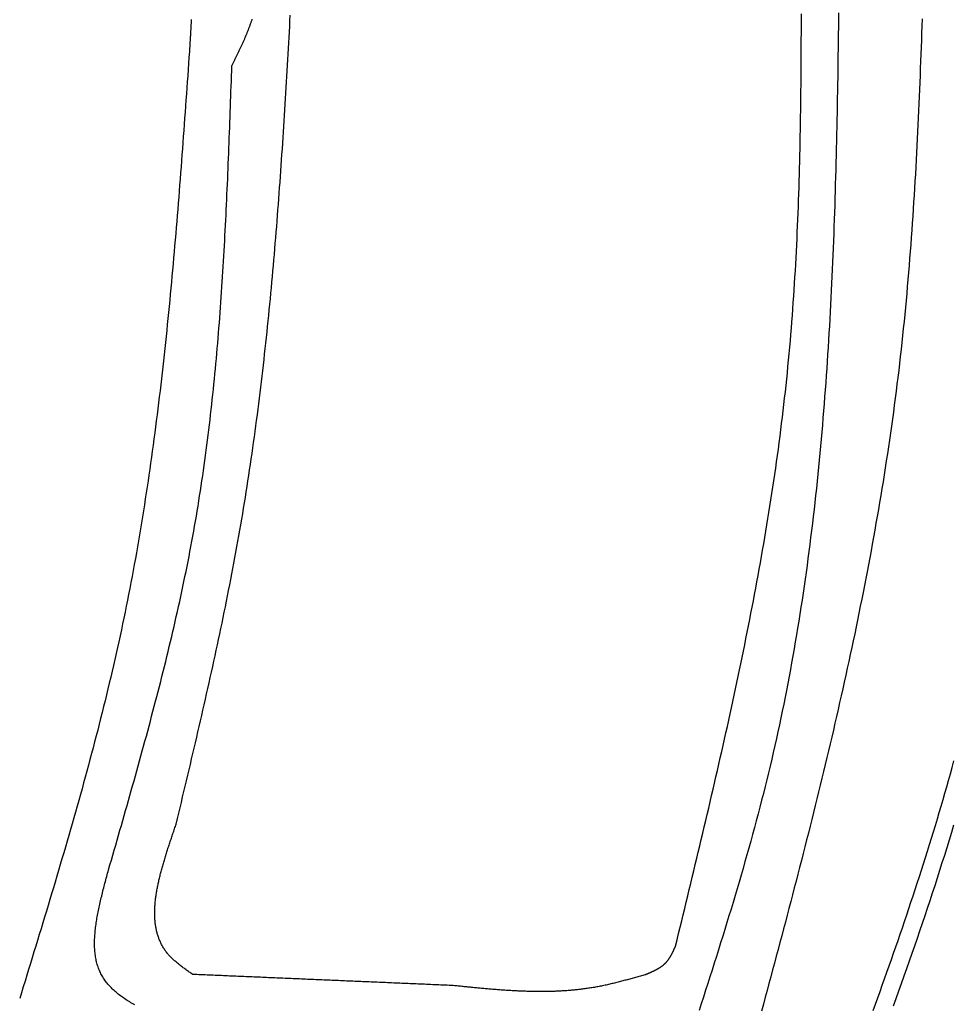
# Model space of a CAD drawing. Extents: x 715 to 7297, y -33 to 6010.
# Tile 78 of 90: x 5250 to 5754, y 3760 to 4291. Entities that reach past the tile are written whole.
import ezdxf

# ---------------------------------------------------------------- set-up
doc = ezdxf.new("R2010")
doc.units = 0
doc.layers.add('CAR', color=10, linetype='CONTINUOUS')

msp = doc.modelspace()

# ---------------------------------------------------------------- linework, layer by layer
at = {"layer": 'CAR'}
for points in [[(5334.85, 3857.57, 0), (5335.55, 3860.5, 0), (5336.25, 3863.43, 0), (5336.94, 3866.35, 0), (5337.64, 3869.28, 0), (5338.33, 3872.2, 0), (5339.03, 3875.13, 0), (5339.72, 3878.06, 0), (5340.41, 3880.98, 0), (5341.11, 3883.91, 0), (5341.8, 3886.83, 0), (5342.49, 3889.76, 0), (5343.18, 3892.69, 0), (5343.86, 3895.62, 0), (5344.55, 3898.54, 0), (5345.23, 3901.47, 0), (5345.91, 3904.4, 0), (5346.59, 3907.33, 0), (5347.27, 3910.26, 0), (5347.95, 3913.18, 0), (5348.62, 3916.11, 0), (5349.29, 3919.04, 0), (5349.96, 3921.97, 0), (5350.62, 3924.9, 0), (5351.28, 3927.84, 0), (5351.94, 3930.77, 0), (5352.6, 3933.7, 0), (5353.25, 3936.63, 0), (5353.9, 3939.56, 0), (5354.55, 3942.5, 0), (5355.19, 3945.43, 0), (5355.83, 3948.37, 0), (5356.47, 3951.3, 0), (5357.1, 3954.24, 0), (5357.72, 3957.17, 0), (5358.35, 3960.11, 0), (5358.96, 3963.05, 0), (5359.58, 3965.99, 0), (5360.19, 3968.93, 0), (5360.79, 3971.87, 0), (5361.39, 3974.81, 0), (5361.99, 3977.75, 0), (5362.58, 3980.69, 0), (5363.16, 3983.63, 0), (5363.74, 3986.58, 0), (5364.31, 3989.52, 0), (5364.88, 3992.47, 0), (5365.44, 3995.41, 0), (5366, 3998.36, 0), (5366.55, 4001.31, 0), (5367.09, 4004.26, 0), (5367.63, 4007.21, 0), (5368.16, 4010.16, 0), (5368.69, 4013.11, 0), (5369.21, 4016.06, 0), (5369.72, 4019.02, 0), (5370.22, 4021.97, 0), (5370.72, 4024.93, 0), (5371.21, 4027.89, 0), (5371.7, 4030.84, 0), (5372.18, 4033.8, 0), (5372.65, 4036.76, 0), (5373.12, 4039.72, 0), (5373.58, 4042.69, 0), (5374.03, 4045.65, 0), (5374.48, 4048.61, 0), (5374.92, 4051.58, 0), (5375.36, 4054.54, 0), (5375.79, 4057.51, 0), (5376.21, 4060.48, 0), (5376.63, 4063.45, 0), (5377.04, 4066.42, 0), (5377.44, 4069.39, 0), (5377.85, 4072.36, 0), (5378.24, 4075.33, 0), (5378.63, 4078.3, 0), (5379.01, 4081.28, 0), (5379.39, 4084.25, 0), (5379.77, 4087.23, 0), (5380.13, 4090.2, 0), (5380.5, 4093.18, 0), (5380.86, 4096.16, 0), (5381.21, 4099.14, 0), (5381.56, 4102.12, 0), (5381.9, 4105.1, 0), (5382.24, 4108.08, 0), (5382.57, 4111.06, 0), (5382.9, 4114.04, 0), (5383.22, 4117.02, 0), (5383.54, 4120.01, 0), (5383.86, 4122.99, 0), (5384.17, 4125.98, 0), (5384.47, 4128.96, 0), (5384.77, 4131.95, 0), (5385.07, 4134.94, 0), (5385.36, 4137.92, 0), (5385.65, 4140.91, 0), (5385.94, 4143.9, 0), (5386.22, 4146.89, 0), (5386.5, 4149.88, 0), (5386.77, 4152.87, 0), (5387.04, 4155.86, 0), (5387.3, 4158.86, 0), (5387.57, 4161.85, 0), (5387.82, 4164.84, 0), (5388.08, 4167.83, 0), (5388.33, 4170.83, 0), (5388.58, 4173.82, 0), (5388.82, 4176.82, 0), (5389.06, 4179.81, 0), (5389.3, 4182.81, 0), (5389.53, 4185.81, 0), (5389.77, 4188.8, 0), (5389.99, 4191.8, 0), (5390.22, 4194.8, 0), (5390.44, 4197.8, 0), (5390.66, 4200.8, 0), (5390.88, 4203.8, 0), (5391.09, 4206.8, 0), (5391.3, 4209.8, 0), (5391.51, 4212.8, 0), (5391.72, 4215.8, 0), (5391.92, 4218.8, 0), (5392.12, 4221.8, 0), (5392.32, 4224.81, 0), (5392.52, 4227.81, 0), (5392.71, 4230.81, 0), (5392.91, 4233.81, 0), (5393.1, 4236.82, 0), (5393.29, 4239.82, 0), (5393.47, 4242.83, 0), (5393.66, 4245.83, 0), (5393.84, 4248.83, 0), (5394.02, 4251.84, 0), (5394.2, 4254.84, 0), (5394.38, 4257.85, 0), (5394.55, 4260.86, 0), (5394.73, 4263.86, 0), (5394.9, 4266.87, 0), (5395.07, 4269.87, 0), (5395.24, 4272.88, 0), (5395.41, 4275.89, 0), (5395.58, 4278.89, 0), (5395.75, 4281.9, 0), (5395.92, 4284.91, 0), (5396.08, 4287.92, 0), (5396.24, 4290.92, 0), (5396.41, 4293.93, 0)], [(5343, 4291.6, 0), (5342.97, 4291.14, 0), (5342.95, 4290.67, 0), (5342.92, 4290.2, 0), (5342.89, 4289.74, 0), (5342.86, 4289.27, 0), (5342.84, 4288.8, 0), (5342.81, 4288.33, 0), (5342.78, 4287.87, 0), (5342.76, 4287.4, 0), (5342.73, 4286.93, 0), (5342.7, 4286.46, 0), (5342.68, 4286, 0), (5342.65, 4285.53, 0), (5342.62, 4285.06, 0), (5342.6, 4284.6, 0), (5342.57, 4284.13, 0), (5342.54, 4283.66, 0), (5342.51, 4283.19, 0), (5342.49, 4282.73, 0), (5342.46, 4282.26, 0), (5342.43, 4281.79, 0), (5342.41, 4281.32, 0), (5342.38, 4280.86, 0), (5342.35, 4280.39, 0), (5342.33, 4279.92, 0), (5342.3, 4279.46, 0), (5342.27, 4278.99, 0), (5342.24, 4278.52, 0), (5342.22, 4278.05, 0), (5342.19, 4277.59, 0), (5342.16, 4277.12, 0), (5342.14, 4276.65, 0), (5342.11, 4276.18, 0), (5342.08, 4275.72, 0), (5342.06, 4275.25, 0), (5342.03, 4274.78, 0), (5342, 4274.32, 0)], [(5375.72, 4291.64, 0), (5375.59, 4291.25, 0), (5375.46, 4290.86, 0), (5375.33, 4290.48, 0), (5375.2, 4290.09, 0), (5375.07, 4289.71, 0), (5374.93, 4289.32, 0), (5374.8, 4288.94, 0), (5374.66, 4288.55, 0), (5374.52, 4288.17, 0), (5374.38, 4287.78, 0), (5374.24, 4287.4, 0), (5374.1, 4287.02, 0), (5373.95, 4286.64, 0), (5373.8, 4286.25, 0), (5373.66, 4285.87, 0), (5373.51, 4285.49, 0), (5373.36, 4285.11, 0), (5373.2, 4284.73, 0), (5373.05, 4284.35, 0), (5372.9, 4283.97, 0), (5372.74, 4283.59, 0), (5372.58, 4283.21, 0), (5372.43, 4282.83, 0), (5372.27, 4282.45, 0), (5372.11, 4282.07, 0), (5371.95, 4281.69, 0), (5371.78, 4281.31, 0), (5371.62, 4280.93, 0), (5371.46, 4280.56, 0), (5371.29, 4280.18, 0), (5371.12, 4279.8, 0), (5370.96, 4279.42, 0), (5370.79, 4279.05, 0), (5370.62, 4278.67, 0), (5370.45, 4278.29, 0), (5370.28, 4277.92, 0), (5370.11, 4277.54, 0), (5369.93, 4277.17, 0), (5369.76, 4276.79, 0), (5369.59, 4276.41, 0), (5369.41, 4276.04, 0), (5369.24, 4275.66, 0), (5369.06, 4275.29, 0), (5368.88, 4274.91, 0), (5368.71, 4274.54, 0), (5368.53, 4274.16, 0), (5368.35, 4273.79, 0), (5368.17, 4273.42, 0), (5367.99, 4273.04, 0), (5367.81, 4272.67, 0), (5367.63, 4272.29, 0), (5367.45, 4271.92, 0), (5367.27, 4271.54, 0), (5367.09, 4271.17, 0), (5366.91, 4270.8, 0), (5366.73, 4270.42, 0), (5366.55, 4270.05, 0), (5366.36, 4269.68, 0), (5366.18, 4269.3, 0), (5366, 4268.93, 0), (5365.82, 4268.56, 0), (5365.63, 4268.18, 0), (5365.45, 4267.81, 0), (5365.27, 4267.44, 0), (5365.08, 4267.06, 0), (5364.9, 4266.69, 0)], [(5604.23, 3791.81, 0), (5605.05, 3795.19, 0), (5605.87, 3798.57, 0), (5606.69, 3801.95, 0), (5607.51, 3805.33, 0), (5608.33, 3808.71, 0), (5609.15, 3812.09, 0), (5609.96, 3815.47, 0), (5610.78, 3818.85, 0), (5611.6, 3822.23, 0), (5612.41, 3825.61, 0), (5613.23, 3828.99, 0), (5614.04, 3832.37, 0), (5614.85, 3835.75, 0), (5615.67, 3839.13, 0), (5616.47, 3842.51, 0), (5617.28, 3845.89, 0), (5618.09, 3849.27, 0), (5618.89, 3852.66, 0), (5619.69, 3856.04, 0), (5620.49, 3859.42, 0), (5621.29, 3862.8, 0), (5622.08, 3866.19, 0), (5622.87, 3869.57, 0), (5623.66, 3872.95, 0), (5624.45, 3876.33, 0), (5625.23, 3879.72, 0), (5626.01, 3883.1, 0), (5626.79, 3886.49, 0), (5627.56, 3889.87, 0), (5628.34, 3893.26, 0), (5629.1, 3896.64, 0), (5629.87, 3900.03, 0), (5630.63, 3903.42, 0), (5631.38, 3906.8, 0), (5632.14, 3910.19, 0), (5632.88, 3913.58, 0), (5633.63, 3916.97, 0), (5634.37, 3920.35, 0), (5635.11, 3923.74, 0), (5635.84, 3927.13, 0), (5636.56, 3930.52, 0), (5637.29, 3933.91, 0), (5638, 3937.31, 0), (5638.72, 3940.7, 0), (5639.42, 3944.09, 0), (5640.12, 3947.48, 0), (5640.82, 3950.88, 0), (5641.51, 3954.27, 0), (5642.2, 3957.67, 0), (5642.88, 3961.06, 0), (5643.55, 3964.46, 0), (5644.22, 3967.85, 0), (5644.88, 3971.25, 0), (5645.54, 3974.65, 0), (5646.19, 3978.05, 0), (5646.84, 3981.45, 0), (5647.47, 3984.85, 0), (5648.1, 3988.25, 0), (5648.73, 3991.65, 0), (5649.35, 3995.05, 0), (5649.96, 3998.46, 0), (5650.56, 4001.86, 0), (5651.16, 4005.27, 0), (5651.75, 4008.67, 0), (5652.33, 4012.08, 0), (5652.91, 4015.49, 0), (5653.47, 4018.89, 0), (5654.03, 4022.3, 0), (5654.58, 4025.71, 0), (5655.13, 4029.12, 0), (5655.66, 4032.54, 0), (5656.19, 4035.95, 0), (5656.71, 4039.36, 0), (5657.22, 4042.78, 0), (5657.72, 4046.19, 0), (5658.22, 4049.61, 0), (5658.7, 4053.03, 0), (5659.18, 4056.45, 0), (5659.65, 4059.87, 0), (5660.1, 4063.29, 0), (5660.55, 4066.71, 0), (5660.99, 4070.13, 0), (5661.42, 4073.55, 0), (5661.84, 4076.98, 0), (5662.26, 4080.4, 0), (5662.66, 4083.83, 0), (5663.05, 4087.26, 0), (5663.43, 4090.69, 0), (5663.8, 4094.12, 0), (5664.16, 4097.55, 0), (5664.51, 4100.98, 0), (5664.85, 4104.42, 0), (5665.18, 4107.85, 0), (5665.5, 4111.29, 0), (5665.82, 4114.73, 0), (5666.12, 4118.16, 0), (5666.41, 4121.6, 0), (5666.69, 4125.04, 0), (5666.96, 4128.49, 0), (5667.22, 4131.93, 0), (5667.48, 4135.37, 0), (5667.72, 4138.82, 0), (5667.96, 4142.26, 0), (5668.19, 4145.71, 0), (5668.41, 4149.16, 0), (5668.62, 4152.61, 0), (5668.82, 4156.05, 0), (5669.02, 4159.5, 0), (5669.2, 4162.96, 0), (5669.38, 4166.41, 0), (5669.56, 4169.86, 0), (5669.72, 4173.31, 0), (5669.88, 4176.77, 0), (5670.03, 4180.22, 0), (5670.18, 4183.68, 0), (5670.31, 4187.14, 0), (5670.44, 4190.6, 0), (5670.57, 4194.05, 0), (5670.69, 4197.51, 0), (5670.8, 4200.97, 0), (5670.9, 4204.43, 0), (5671, 4207.89, 0), (5671.1, 4211.36, 0), (5671.19, 4214.82, 0), (5671.27, 4218.28, 0), (5671.35, 4221.74, 0), (5671.42, 4225.21, 0), (5671.49, 4228.67, 0), (5671.56, 4232.14, 0), (5671.62, 4235.6, 0), (5671.67, 4239.07, 0), (5671.72, 4242.54, 0), (5671.77, 4246, 0), (5671.81, 4249.47, 0), (5671.85, 4252.94, 0), (5671.88, 4256.41, 0), (5671.92, 4259.88, 0), (5671.94, 4263.35, 0), (5671.97, 4266.81, 0), (5671.99, 4270.28, 0), (5672.01, 4273.75, 0), (5672.03, 4277.23, 0), (5672.04, 4280.7, 0), (5672.05, 4284.17, 0), (5672.06, 4287.64, 0), (5672.07, 4291.11, 0), (5672.07, 4294.58, 0)], [(5692.13, 4295.17, 0), (5692.08, 4291.32, 0), (5692.03, 4287.46, 0), (5691.98, 4283.61, 0), (5691.93, 4279.76, 0), (5691.88, 4275.91, 0), (5691.82, 4272.05, 0), (5691.77, 4268.2, 0), (5691.71, 4264.35, 0), (5691.65, 4260.5, 0), (5691.58, 4256.65, 0), (5691.52, 4252.8, 0), (5691.45, 4248.95, 0), (5691.38, 4245.1, 0), (5691.3, 4241.25, 0), (5691.22, 4237.41, 0), (5691.14, 4233.56, 0), (5691.06, 4229.71, 0), (5690.97, 4225.87, 0), (5690.88, 4222.02, 0), (5690.79, 4218.18, 0), (5690.69, 4214.33, 0), (5690.59, 4210.49, 0), (5690.49, 4206.65, 0), (5690.38, 4202.8, 0), (5690.27, 4198.96, 0), (5690.15, 4195.12, 0), (5690.03, 4191.28, 0), (5689.9, 4187.44, 0), (5689.77, 4183.61, 0), (5689.63, 4179.77, 0), (5689.49, 4175.93, 0), (5689.35, 4172.1, 0), (5689.2, 4168.27, 0), (5689.04, 4164.43, 0), (5688.88, 4160.6, 0), (5688.71, 4156.77, 0), (5688.54, 4152.94, 0), (5688.36, 4149.11, 0), (5688.18, 4145.28, 0), (5687.99, 4141.46, 0), (5687.79, 4137.63, 0), (5687.59, 4133.81, 0), (5687.38, 4129.98, 0), (5687.16, 4126.16, 0), (5686.94, 4122.34, 0), (5686.71, 4118.52, 0), (5686.48, 4114.7, 0), (5686.23, 4110.89, 0), (5685.99, 4107.07, 0), (5685.73, 4103.26, 0), (5685.46, 4099.45, 0), (5685.19, 4095.63, 0), (5684.91, 4091.82, 0), (5684.63, 4088.02, 0), (5684.33, 4084.21, 0), (5684.03, 4080.4, 0), (5683.72, 4076.6, 0), (5683.4, 4072.8, 0), (5683.07, 4069, 0), (5682.74, 4065.2, 0), (5682.39, 4061.4, 0), (5682.04, 4057.6, 0), (5681.68, 4053.81, 0), (5681.31, 4050.02, 0), (5680.93, 4046.23, 0), (5680.54, 4042.44, 0), (5680.14, 4038.65, 0), (5679.73, 4034.86, 0), (5679.32, 4031.08, 0), (5678.89, 4027.3, 0), (5678.45, 4023.52, 0), (5678.01, 4019.74, 0), (5677.55, 4015.96, 0), (5677.08, 4012.19, 0), (5676.61, 4008.42, 0), (5676.12, 4004.65, 0), (5675.62, 4000.88, 0), (5675.11, 3997.11, 0), (5674.6, 3993.35, 0), (5674.07, 3989.58, 0), (5673.52, 3985.82, 0), (5672.97, 3982.06, 0), (5672.41, 3978.31, 0), (5671.83, 3974.55, 0), (5671.25, 3970.8, 0), (5670.65, 3967.05, 0), (5670.04, 3963.3, 0), (5669.42, 3959.56, 0), (5668.79, 3955.81, 0), (5668.14, 3952.07, 0), (5667.48, 3948.34, 0), (5666.81, 3944.6, 0), (5666.13, 3940.86, 0), (5665.44, 3937.13, 0), (5664.73, 3933.4, 0), (5664.01, 3929.68, 0), (5663.27, 3925.95, 0), (5662.53, 3922.23, 0), (5661.77, 3918.51, 0), (5660.99, 3914.79, 0), (5660.21, 3911.08, 0), (5659.41, 3907.37, 0), (5658.59, 3903.66, 0), (5657.77, 3899.95, 0), (5656.92, 3896.25, 0), (5656.07, 3892.55, 0), (5655.2, 3888.85, 0), (5654.31, 3885.15, 0), (5653.42, 3881.46, 0), (5652.5, 3877.77, 0), (5651.58, 3874.08, 0), (5650.64, 3870.39, 0), (5649.69, 3866.71, 0), (5648.72, 3863.03, 0), (5647.75, 3859.35, 0), (5646.76, 3855.67, 0), (5645.76, 3852, 0), (5644.75, 3848.33, 0), (5643.73, 3844.66, 0), (5642.7, 3840.99, 0), (5641.66, 3837.32, 0), (5640.61, 3833.66, 0), (5639.55, 3830, 0), (5638.48, 3826.33, 0), (5637.4, 3822.67, 0), (5636.31, 3819.02, 0), (5635.22, 3815.36, 0), (5634.12, 3811.7, 0), (5633.01, 3808.05, 0), (5631.9, 3804.4, 0), (5630.77, 3800.75, 0), (5629.64, 3797.1, 0), (5628.51, 3793.45, 0), (5627.37, 3789.8, 0), (5626.23, 3786.15, 0), (5625.08, 3782.51, 0), (5623.92, 3778.86, 0), (5622.76, 3775.22, 0), (5621.6, 3771.57, 0), (5620.43, 3767.93, 0), (5619.27, 3764.29, 0), (5618.09, 3760.65, 0), (5616.92, 3757, 0)], [(5737.18, 4291.82, 0), (5737.05, 4288.01, 0), (5736.92, 4284.21, 0), (5736.78, 4280.4, 0), (5736.64, 4276.59, 0), (5736.5, 4272.79, 0), (5736.36, 4268.98, 0), (5736.21, 4265.18, 0), (5736.07, 4261.37, 0), (5735.91, 4257.57, 0), (5735.76, 4253.76, 0), (5735.6, 4249.96, 0), (5735.43, 4246.15, 0), (5735.26, 4242.35, 0), (5735.09, 4238.55, 0), (5734.91, 4234.75, 0), (5734.73, 4230.95, 0), (5734.55, 4227.15, 0), (5734.36, 4223.35, 0), (5734.16, 4219.55, 0), (5733.96, 4215.75, 0), (5733.75, 4211.95, 0), (5733.54, 4208.16, 0), (5733.32, 4204.36, 0), (5733.09, 4200.57, 0), (5732.86, 4196.77, 0), (5732.63, 4192.98, 0), (5732.38, 4189.19, 0), (5732.13, 4185.4, 0), (5731.88, 4181.61, 0), (5731.61, 4177.82, 0), (5731.34, 4174.03, 0), (5731.06, 4170.24, 0), (5730.77, 4166.46, 0), (5730.48, 4162.67, 0), (5730.18, 4158.89, 0), (5729.87, 4155.11, 0), (5729.55, 4151.32, 0), (5729.22, 4147.54, 0), (5728.88, 4143.76, 0), (5728.54, 4139.99, 0), (5728.18, 4136.21, 0), (5727.82, 4132.43, 0), (5727.45, 4128.66, 0), (5727.06, 4124.89, 0), (5726.67, 4121.12, 0), (5726.27, 4117.35, 0), (5725.86, 4113.58, 0), (5725.44, 4109.81, 0), (5725, 4106.04, 0), (5724.56, 4102.28, 0), (5724.11, 4098.52, 0), (5723.64, 4094.76, 0), (5723.17, 4091, 0), (5722.68, 4087.24, 0), (5722.19, 4083.48, 0), (5721.68, 4079.73, 0), (5721.17, 4075.97, 0), (5720.64, 4072.22, 0), (5720.11, 4068.47, 0), (5719.56, 4064.72, 0), (5719.01, 4060.97, 0), (5718.45, 4057.22, 0), (5717.87, 4053.47, 0), (5717.29, 4049.73, 0), (5716.7, 4045.98, 0), (5716.1, 4042.24, 0), (5715.49, 4038.5, 0), (5714.88, 4034.76, 0), (5714.25, 4031.02, 0), (5713.61, 4027.28, 0), (5712.97, 4023.55, 0), (5712.32, 4019.81, 0), (5711.66, 4016.08, 0), (5710.99, 4012.34, 0), (5710.31, 4008.61, 0), (5709.63, 4004.88, 0), (5708.94, 4001.15, 0), (5708.23, 3997.42, 0), (5707.53, 3993.7, 0), (5706.81, 3989.97, 0), (5706.09, 3986.25, 0), (5705.36, 3982.52, 0), (5704.62, 3978.8, 0), (5703.87, 3975.08, 0), (5703.12, 3971.35, 0), (5702.36, 3967.63, 0), (5701.59, 3963.91, 0), (5700.82, 3960.2, 0), (5700.04, 3956.48, 0), (5699.25, 3952.76, 0), (5698.46, 3949.05, 0), (5697.66, 3945.33, 0), (5696.85, 3941.62, 0), (5696.04, 3937.91, 0), (5695.22, 3934.19, 0), (5694.39, 3930.48, 0), (5693.56, 3926.77, 0), (5692.72, 3923.06, 0), (5691.88, 3919.35, 0), (5691.03, 3915.65, 0), (5690.18, 3911.94, 0), (5689.32, 3908.23, 0), (5688.46, 3904.53, 0), (5687.59, 3900.82, 0), (5686.71, 3897.12, 0), (5685.83, 3893.41, 0), (5684.94, 3889.71, 0), (5684.05, 3886.01, 0), (5683.16, 3882.31, 0), (5682.26, 3878.61, 0), (5681.35, 3874.91, 0), (5680.45, 3871.21, 0), (5679.53, 3867.51, 0), (5678.61, 3863.81, 0), (5677.69, 3860.11, 0), (5676.77, 3856.41, 0), (5675.84, 3852.72, 0), (5674.9, 3849.02, 0), (5673.97, 3845.33, 0), (5673.02, 3841.63, 0), (5672.08, 3837.94, 0), (5671.13, 3834.24, 0), (5670.18, 3830.55, 0), (5669.22, 3826.86, 0), (5668.27, 3823.16, 0), (5667.3, 3819.47, 0), (5666.34, 3815.78, 0), (5665.37, 3812.09, 0), (5664.4, 3808.4, 0), (5663.43, 3804.71, 0), (5662.45, 3801.02, 0), (5661.48, 3797.33, 0), (5660.5, 3793.64, 0), (5659.51, 3789.95, 0), (5658.53, 3786.26, 0), (5657.54, 3782.57, 0), (5656.55, 3778.88, 0), (5655.56, 3775.19, 0), (5654.57, 3771.5, 0), (5653.57, 3767.82, 0), (5652.58, 3764.13, 0), (5651.58, 3760.44, 0), (5650.58, 3756.75, 0)], [(5342, 4274.32, 0), (5341.77, 4271.04, 0), (5341.54, 4267.76, 0), (5341.3, 4264.48, 0), (5341.07, 4261.2, 0), (5340.84, 4257.92, 0), (5340.6, 4254.64, 0), (5340.37, 4251.36, 0), (5340.13, 4248.08, 0), (5339.9, 4244.8, 0), (5339.66, 4241.53, 0), (5339.42, 4238.25, 0), (5339.19, 4234.97, 0), (5338.95, 4231.69, 0), (5338.7, 4228.41, 0), (5338.46, 4225.14, 0), (5338.22, 4221.86, 0), (5337.97, 4218.58, 0), (5337.72, 4215.31, 0), (5337.47, 4212.03, 0), (5337.22, 4208.75, 0), (5336.97, 4205.48, 0), (5336.72, 4202.2, 0), (5336.46, 4198.93, 0), (5336.2, 4195.66, 0), (5335.94, 4192.38, 0), (5335.67, 4189.11, 0), (5335.41, 4185.84, 0), (5335.14, 4182.56, 0), (5334.87, 4179.29, 0), (5334.59, 4176.02, 0), (5334.31, 4172.75, 0), (5334.03, 4169.48, 0), (5333.75, 4166.21, 0), (5333.46, 4162.94, 0), (5333.17, 4159.68, 0), (5332.88, 4156.41, 0), (5332.58, 4153.14, 0), (5332.28, 4149.88, 0), (5331.97, 4146.61, 0), (5331.66, 4143.35, 0), (5331.35, 4140.08, 0), (5331.03, 4136.82, 0), (5330.71, 4133.56, 0), (5330.39, 4130.3, 0), (5330.06, 4127.04, 0), (5329.73, 4123.78, 0), (5329.39, 4120.52, 0), (5329.05, 4117.26, 0), (5328.7, 4114, 0), (5328.35, 4110.75, 0), (5327.99, 4107.49, 0), (5327.63, 4104.24, 0), (5327.26, 4100.98, 0), (5326.89, 4097.73, 0), (5326.51, 4094.48, 0), (5326.13, 4091.23, 0), (5325.74, 4087.98, 0), (5325.35, 4084.73, 0), (5324.95, 4081.49, 0), (5324.54, 4078.24, 0), (5324.13, 4075, 0), (5323.71, 4071.75, 0), (5323.29, 4068.51, 0), (5322.86, 4065.27, 0), (5322.42, 4062.03, 0), (5321.98, 4058.79, 0), (5321.53, 4055.55, 0), (5321.08, 4052.32, 0), (5320.62, 4049.08, 0), (5320.15, 4045.85, 0), (5319.67, 4042.62, 0), (5319.19, 4039.38, 0), (5318.7, 4036.16, 0), (5318.2, 4032.93, 0), (5317.7, 4029.7, 0), (5317.19, 4026.48, 0), (5316.67, 4023.25, 0), (5316.15, 4020.03, 0), (5315.61, 4016.81, 0), (5315.07, 4013.59, 0), (5314.52, 4010.37, 0), (5313.97, 4007.15, 0), (5313.4, 4003.94, 0), (5312.83, 4000.73, 0), (5312.25, 3997.51, 0), (5311.66, 3994.3, 0), (5311.06, 3991.1, 0), (5310.45, 3987.89, 0), (5309.84, 3984.68, 0), (5309.21, 3981.48, 0), (5308.58, 3978.28, 0), (5307.94, 3975.08, 0), (5307.29, 3971.88, 0), (5306.63, 3968.68, 0), (5305.96, 3965.49, 0), (5305.28, 3962.3, 0), (5304.6, 3959.11, 0), (5303.9, 3955.92, 0), (5303.2, 3952.73, 0), (5302.48, 3949.54, 0), (5301.76, 3946.36, 0), (5301.03, 3943.17, 0), (5300.3, 3939.99, 0), (5299.55, 3936.81, 0), (5298.8, 3933.63, 0), (5298.04, 3930.46, 0), (5297.27, 3927.28, 0), (5296.49, 3924.11, 0), (5295.71, 3920.94, 0), (5294.92, 3917.76, 0), (5294.12, 3914.59, 0), (5293.32, 3911.43, 0), (5292.51, 3908.26, 0), (5291.69, 3905.09, 0), (5290.87, 3901.93, 0), (5290.04, 3898.76, 0), (5289.2, 3895.6, 0), (5288.36, 3892.44, 0), (5287.51, 3889.28, 0), (5286.66, 3886.12, 0), (5285.8, 3882.96, 0), (5284.93, 3879.81, 0), (5284.06, 3876.65, 0), (5283.19, 3873.5, 0), (5282.31, 3870.34, 0), (5281.42, 3867.19, 0), (5280.53, 3864.04, 0), (5279.64, 3860.89, 0), (5278.74, 3857.74, 0), (5277.84, 3854.59, 0), (5276.93, 3851.44, 0), (5276.02, 3848.29, 0), (5275.11, 3845.14, 0), (5274.19, 3842, 0), (5273.27, 3838.85, 0), (5272.34, 3835.71, 0), (5271.41, 3832.56, 0), (5270.48, 3829.42, 0), (5269.55, 3826.28, 0), (5268.61, 3823.13, 0), (5267.67, 3819.99, 0), (5266.73, 3816.85, 0), (5265.78, 3813.71, 0), (5264.84, 3810.57, 0), (5263.89, 3807.43, 0), (5262.93, 3804.29, 0), (5261.98, 3801.15, 0), (5261.03, 3798.01, 0), (5260.07, 3794.87, 0), (5259.11, 3791.73, 0), (5258.15, 3788.59, 0), (5257.19, 3785.45, 0), (5256.23, 3782.32, 0), (5255.27, 3779.18, 0), (5254.31, 3776.04, 0), (5253.34, 3772.9, 0), (5252.38, 3769.77, 0), (5251.41, 3766.63, 0), (5250.45, 3763.49, 0)], [(5298.37, 3832.85, 0), (5299.14, 3835.52, 0), (5299.91, 3838.19, 0), (5300.68, 3840.86, 0), (5301.45, 3843.53, 0), (5302.22, 3846.2, 0), (5302.99, 3848.87, 0), (5303.75, 3851.54, 0), (5304.52, 3854.22, 0), (5305.28, 3856.89, 0), (5306.05, 3859.56, 0), (5306.81, 3862.23, 0), (5307.57, 3864.9, 0), (5308.33, 3867.58, 0), (5309.09, 3870.25, 0), (5309.85, 3872.92, 0), (5310.61, 3875.6, 0), (5311.36, 3878.27, 0), (5312.11, 3880.94, 0), (5312.86, 3883.62, 0), (5313.61, 3886.29, 0), (5314.35, 3888.97, 0), (5315.09, 3891.64, 0), (5315.83, 3894.32, 0), (5316.57, 3896.99, 0), (5317.3, 3899.67, 0), (5318.03, 3902.35, 0), (5318.76, 3905.03, 0), (5319.48, 3907.7, 0), (5320.2, 3910.38, 0), (5320.92, 3913.06, 0), (5321.63, 3915.74, 0), (5322.34, 3918.42, 0), (5323.04, 3921.11, 0), (5323.75, 3923.79, 0), (5324.44, 3926.47, 0), (5325.14, 3929.15, 0), (5325.82, 3931.84, 0), (5326.51, 3934.52, 0), (5327.19, 3937.21, 0), (5327.86, 3939.9, 0), (5328.53, 3942.58, 0), (5329.2, 3945.27, 0), (5329.86, 3947.96, 0), (5330.51, 3950.65, 0), (5331.16, 3953.34, 0), (5331.8, 3956.03, 0), (5332.44, 3958.73, 0), (5333.07, 3961.42, 0), (5333.7, 3964.11, 0), (5334.32, 3966.81, 0), (5334.93, 3969.5, 0), (5335.54, 3972.2, 0), (5336.14, 3974.9, 0), (5336.74, 3977.6, 0), (5337.32, 3980.3, 0), (5337.9, 3983, 0), (5338.48, 3985.71, 0), (5339.05, 3988.41, 0), (5339.61, 3991.12, 0), (5340.16, 3993.82, 0), (5340.71, 3996.53, 0), (5341.25, 3999.24, 0), (5341.78, 4001.95, 0), (5342.3, 4004.66, 0), (5342.81, 4007.37, 0), (5343.32, 4010.09, 0), (5343.82, 4012.8, 0), (5344.31, 4015.52, 0), (5344.8, 4018.24, 0), (5345.27, 4020.96, 0), (5345.74, 4023.68, 0), (5346.19, 4026.4, 0), (5346.64, 4029.12, 0), (5347.08, 4031.85, 0), (5347.52, 4034.57, 0), (5347.94, 4037.3, 0), (5348.36, 4040.03, 0), (5348.77, 4042.76, 0), (5349.17, 4045.49, 0), (5349.57, 4048.22, 0), (5349.95, 4050.96, 0), (5350.33, 4053.69, 0), (5350.71, 4056.43, 0), (5351.07, 4059.16, 0), (5351.43, 4061.9, 0), (5351.78, 4064.64, 0), (5352.13, 4067.38, 0), (5352.46, 4070.13, 0), (5352.79, 4072.87, 0), (5353.12, 4075.61, 0), (5353.43, 4078.36, 0), (5353.75, 4081.1, 0), (5354.05, 4083.85, 0), (5354.35, 4086.6, 0), (5354.64, 4089.35, 0), (5354.93, 4092.1, 0), (5355.21, 4094.85, 0), (5355.48, 4097.6, 0), (5355.75, 4100.35, 0), (5356.02, 4103.11, 0), (5356.27, 4105.86, 0), (5356.52, 4108.62, 0), (5356.77, 4111.38, 0), (5357.01, 4114.13, 0), (5357.25, 4116.89, 0), (5357.48, 4119.65, 0), (5357.71, 4122.41, 0), (5357.93, 4125.17, 0), (5358.14, 4127.93, 0), (5358.35, 4130.7, 0), (5358.56, 4133.46, 0), (5358.76, 4136.22, 0), (5358.96, 4138.99, 0), (5359.16, 4141.75, 0), (5359.35, 4144.52, 0), (5359.53, 4147.29, 0), (5359.71, 4150.06, 0), (5359.89, 4152.82, 0), (5360.06, 4155.59, 0), (5360.23, 4158.36, 0), (5360.4, 4161.13, 0), (5360.56, 4163.9, 0), (5360.72, 4166.67, 0), (5360.87, 4169.45, 0), (5361.03, 4172.22, 0), (5361.17, 4174.99, 0), (5361.32, 4177.76, 0), (5361.46, 4180.54, 0), (5361.6, 4183.31, 0), (5361.74, 4186.09, 0), (5361.87, 4188.86, 0), (5362.01, 4191.64, 0), (5362.13, 4194.41, 0), (5362.26, 4197.19, 0), (5362.38, 4199.97, 0), (5362.51, 4202.74, 0), (5362.63, 4205.52, 0), (5362.74, 4208.3, 0), (5362.86, 4211.08, 0), (5362.97, 4213.86, 0), (5363.09, 4216.64, 0), (5363.2, 4219.41, 0), (5363.3, 4222.19, 0), (5363.41, 4224.97, 0), (5363.52, 4227.75, 0), (5363.62, 4230.53, 0), (5363.72, 4233.31, 0), (5363.83, 4236.09, 0), (5363.93, 4238.88, 0), (5364.03, 4241.66, 0), (5364.13, 4244.44, 0), (5364.22, 4247.22, 0), (5364.32, 4250, 0), (5364.42, 4252.78, 0), (5364.52, 4255.56, 0), (5364.61, 4258.34, 0), (5364.71, 4261.13, 0), (5364.8, 4263.91, 0), (5364.9, 4266.69, 0)], [(5710.77, 3757.06, 0), (5712.02, 3760.49, 0), (5713.26, 3763.91, 0), (5714.5, 3767.34, 0), (5715.73, 3770.76, 0), (5716.95, 3774.19, 0), (5718.17, 3777.62, 0), (5719.39, 3781.05, 0), (5720.6, 3784.48, 0), (5721.8, 3787.92, 0), (5722.99, 3791.35, 0), (5724.19, 3794.78, 0), (5725.37, 3798.22, 0), (5726.55, 3801.66, 0), (5727.72, 3805.1, 0), (5728.88, 3808.54, 0), (5730.04, 3811.98, 0), (5731.19, 3815.42, 0), (5732.33, 3818.87, 0), (5733.47, 3822.31, 0), (5734.6, 3825.76, 0), (5735.72, 3829.21, 0), (5736.83, 3832.66, 0), (5737.93, 3836.11, 0), (5739.03, 3839.57, 0), (5740.12, 3843.02, 0), (5741.2, 3846.48, 0), (5742.27, 3849.94, 0), (5743.33, 3853.4, 0), (5744.38, 3856.87, 0), (5745.43, 3860.33, 0), (5746.46, 3863.8, 0), (5747.48, 3867.27, 0), (5748.5, 3870.74, 0), (5749.5, 3874.21, 0), (5750.5, 3877.68, 0), (5751.48, 3881.16, 0), (5752.46, 3884.64, 0), (5753.42, 3888.12, 0), (5754.38, 3891.6, 0)], [(5343.78, 3776.48, 0), (5343.31, 3776.8, 0), (5342.84, 3777.13, 0), (5342.37, 3777.46, 0), (5341.9, 3777.79, 0), (5341.43, 3778.12, 0), (5340.97, 3778.45, 0), (5340.5, 3778.78, 0), (5340.04, 3779.11, 0), (5339.58, 3779.44, 0), (5339.12, 3779.77, 0), (5338.67, 3780.11, 0), (5338.22, 3780.44, 0), (5337.77, 3780.78, 0), (5337.33, 3781.12, 0), (5336.89, 3781.46, 0), (5336.45, 3781.8, 0), (5336.02, 3782.15, 0), (5335.59, 3782.49, 0), (5335.17, 3782.84, 0), (5334.76, 3783.19, 0), (5334.35, 3783.55, 0), (5333.94, 3783.9, 0), (5333.54, 3784.26, 0), (5333.15, 3784.62, 0), (5332.77, 3784.99, 0), (5332.39, 3785.36, 0), (5332.02, 3785.73, 0), (5331.66, 3786.1, 0), (5331.3, 3786.48, 0), (5330.96, 3786.86, 0), (5330.62, 3787.25, 0), (5330.29, 3787.64, 0), (5329.97, 3788.03, 0), (5329.66, 3788.43, 0), (5329.35, 3788.83, 0), (5329.06, 3789.24, 0), (5328.77, 3789.64, 0), (5328.49, 3790.06, 0), (5328.22, 3790.47, 0), (5327.96, 3790.89, 0), (5327.71, 3791.31, 0), (5327.46, 3791.74, 0), (5327.22, 3792.17, 0), (5326.99, 3792.6, 0), (5326.76, 3793.04, 0), (5326.55, 3793.48, 0), (5326.34, 3793.92, 0), (5326.14, 3794.36, 0), (5325.95, 3794.81, 0), (5325.76, 3795.27, 0), (5325.58, 3795.72, 0), (5325.41, 3796.18, 0), (5325.25, 3796.64, 0), (5325.09, 3797.11, 0), (5324.94, 3797.58, 0), (5324.8, 3798.05, 0), (5324.66, 3798.53, 0), (5324.53, 3799, 0), (5324.41, 3799.48, 0), (5324.29, 3799.97, 0), (5324.18, 3800.45, 0), (5324.08, 3800.94, 0), (5323.98, 3801.44, 0), (5323.89, 3801.93, 0), (5323.81, 3802.43, 0), (5323.73, 3802.93, 0), (5323.66, 3803.43, 0), (5323.6, 3803.94, 0), (5323.54, 3804.45, 0), (5323.49, 3804.96, 0), (5323.44, 3805.47, 0), (5323.4, 3805.99, 0), (5323.37, 3806.51, 0), (5323.34, 3807.03, 0), (5323.31, 3807.56, 0), (5323.3, 3808.08, 0), (5323.28, 3808.61, 0), (5323.28, 3809.15, 0), (5323.28, 3809.68, 0), (5323.28, 3810.22, 0), (5323.29, 3810.76, 0), (5323.31, 3811.3, 0), (5323.33, 3811.84, 0), (5323.35, 3812.39, 0), (5323.38, 3812.94, 0), (5323.42, 3813.49, 0), (5323.46, 3814.04, 0), (5323.5, 3814.59, 0), (5323.55, 3815.15, 0), (5323.6, 3815.71, 0), (5323.66, 3816.27, 0), (5323.73, 3816.83, 0), (5323.79, 3817.4, 0), (5323.87, 3817.96, 0), (5323.94, 3818.53, 0), (5324.02, 3819.1, 0), (5324.11, 3819.67, 0), (5324.2, 3820.25, 0), (5324.29, 3820.83, 0), (5324.39, 3821.4, 0), (5324.49, 3821.98, 0), (5324.6, 3822.56, 0), (5324.71, 3823.15, 0), (5324.82, 3823.73, 0), (5324.94, 3824.32, 0), (5325.06, 3824.91, 0), (5325.18, 3825.5, 0), (5325.31, 3826.09, 0), (5325.44, 3826.68, 0), (5325.57, 3827.27, 0), (5325.71, 3827.87, 0), (5325.85, 3828.47, 0), (5325.99, 3829.06, 0), (5326.14, 3829.66, 0), (5326.29, 3830.26, 0), (5326.44, 3830.87, 0), (5326.6, 3831.47, 0), (5326.76, 3832.07, 0), (5326.92, 3832.68, 0), (5327.08, 3833.29, 0), (5327.25, 3833.9, 0), (5327.42, 3834.51, 0), (5327.59, 3835.12, 0), (5327.76, 3835.73, 0), (5327.94, 3836.34, 0), (5328.12, 3836.95, 0), (5328.3, 3837.57, 0), (5328.48, 3838.18, 0), (5328.67, 3838.8, 0), (5328.85, 3839.42, 0), (5329.04, 3840.04, 0), (5329.23, 3840.66, 0), (5329.43, 3841.27, 0), (5329.62, 3841.9, 0), (5329.82, 3842.52, 0), (5330.01, 3843.14, 0), (5330.21, 3843.76, 0), (5330.41, 3844.39, 0), (5330.62, 3845.01, 0), (5330.82, 3845.63, 0), (5331.03, 3846.26, 0), (5331.23, 3846.88, 0), (5331.44, 3847.51, 0), (5331.65, 3848.14, 0), (5331.86, 3848.76, 0), (5332.07, 3849.39, 0), (5332.28, 3850.02, 0), (5332.49, 3850.65, 0), (5332.7, 3851.28, 0), (5332.91, 3851.91, 0), (5333.13, 3852.54, 0), (5333.34, 3853.16, 0), (5333.56, 3853.79, 0), (5333.77, 3854.42, 0), (5333.99, 3855.05, 0), (5334.2, 3855.68, 0), (5334.42, 3856.31, 0), (5334.64, 3856.94, 0), (5334.85, 3857.57, 0)], [(5721.71, 3759.49, 0), (5723.17, 3763.54, 0), (5724.63, 3767.59, 0), (5726.08, 3771.65, 0), (5727.53, 3775.7, 0), (5728.96, 3779.76, 0), (5730.39, 3783.82, 0), (5731.81, 3787.88, 0), (5733.22, 3791.94, 0), (5734.63, 3796.01, 0), (5736.02, 3800.07, 0), (5737.4, 3804.14, 0), (5738.78, 3808.21, 0), (5740.14, 3812.29, 0), (5741.49, 3816.36, 0), (5742.83, 3820.44, 0), (5744.17, 3824.52, 0), (5745.49, 3828.6, 0), (5746.79, 3832.68, 0), (5748.09, 3836.77, 0), (5749.37, 3840.86, 0), (5750.65, 3844.95, 0), (5751.91, 3849.04, 0), (5753.15, 3853.14, 0), (5754.38, 3857.24, 0)], [(5312.53, 3760.06, 0), (5311.83, 3760.44, 0), (5311.14, 3760.83, 0), (5310.46, 3761.23, 0), (5309.79, 3761.63, 0), (5309.12, 3762.03, 0), (5308.47, 3762.44, 0), (5307.83, 3762.85, 0), (5307.19, 3763.27, 0), (5306.57, 3763.7, 0), (5305.95, 3764.13, 0), (5305.35, 3764.56, 0), (5304.75, 3765, 0), (5304.17, 3765.45, 0), (5303.59, 3765.9, 0), (5303.03, 3766.36, 0), (5302.48, 3766.83, 0), (5301.94, 3767.3, 0), (5301.41, 3767.77, 0), (5300.89, 3768.25, 0), (5300.39, 3768.74, 0), (5299.89, 3769.23, 0), (5299.41, 3769.74, 0), (5298.94, 3770.24, 0), (5298.48, 3770.76, 0), (5298.03, 3771.28, 0), (5297.6, 3771.8, 0), (5297.18, 3772.34, 0), (5296.77, 3772.88, 0), (5296.38, 3773.42, 0), (5295.99, 3773.98, 0), (5295.63, 3774.54, 0), (5295.27, 3775.11, 0), (5294.93, 3775.68, 0), (5294.6, 3776.27, 0), (5294.29, 3776.86, 0), (5293.99, 3777.46, 0), (5293.7, 3778.06, 0), (5293.43, 3778.68, 0), (5293.18, 3779.3, 0), (5292.94, 3779.93, 0), (5292.71, 3780.56, 0), (5292.5, 3781.21, 0), (5292.3, 3781.86, 0), (5292.11, 3782.52, 0), (5291.94, 3783.19, 0), (5291.78, 3783.86, 0), (5291.64, 3784.54, 0), (5291.5, 3785.23, 0), (5291.38, 3785.92, 0), (5291.28, 3786.62, 0), (5291.18, 3787.33, 0), (5291.1, 3788.04, 0), (5291.03, 3788.76, 0), (5290.97, 3789.49, 0), (5290.92, 3790.22, 0), (5290.88, 3790.96, 0), (5290.86, 3791.7, 0), (5290.84, 3792.45, 0), (5290.83, 3793.21, 0), (5290.84, 3793.97, 0), (5290.85, 3794.73, 0), (5290.88, 3795.51, 0), (5290.91, 3796.28, 0), (5290.96, 3797.06, 0), (5291.01, 3797.85, 0), (5291.07, 3798.64, 0), (5291.14, 3799.44, 0), (5291.22, 3800.24, 0), (5291.31, 3801.04, 0), (5291.4, 3801.85, 0), (5291.51, 3802.66, 0), (5291.62, 3803.48, 0), (5291.74, 3804.3, 0), (5291.86, 3805.12, 0), (5291.99, 3805.95, 0), (5292.13, 3806.79, 0), (5292.28, 3807.62, 0), (5292.43, 3808.46, 0), (5292.59, 3809.3, 0), (5292.75, 3810.15, 0), (5292.92, 3811, 0), (5293.1, 3811.85, 0), (5293.28, 3812.7, 0), (5293.46, 3813.56, 0), (5293.65, 3814.42, 0), (5293.85, 3815.28, 0), (5294.05, 3816.14, 0), (5294.25, 3817.01, 0), (5294.46, 3817.88, 0), (5294.67, 3818.75, 0), (5294.88, 3819.62, 0), (5295.1, 3820.49, 0), (5295.32, 3821.37, 0), (5295.55, 3822.25, 0), (5295.77, 3823.13, 0), (5296, 3824.01, 0), (5296.23, 3824.89, 0), (5296.46, 3825.77, 0), (5296.7, 3826.65, 0), (5296.93, 3827.53, 0), (5297.17, 3828.42, 0), (5297.41, 3829.3, 0), (5297.65, 3830.19, 0), (5297.89, 3831.08, 0), (5298.13, 3831.96, 0), (5298.37, 3832.85, 0)], [(5587.75, 3776.35, 0), (5587.89, 3776.41, 0), (5588.04, 3776.47, 0), (5588.18, 3776.53, 0), (5588.32, 3776.59, 0), (5588.46, 3776.64, 0), (5588.6, 3776.7, 0), (5588.75, 3776.76, 0), (5588.89, 3776.82, 0), (5589.03, 3776.88, 0), (5589.17, 3776.94, 0), (5589.31, 3777, 0), (5589.45, 3777.06, 0), (5589.59, 3777.12, 0), (5589.73, 3777.18, 0), (5589.88, 3777.24, 0), (5590.02, 3777.3, 0), (5590.16, 3777.36, 0), (5590.3, 3777.42, 0), (5590.44, 3777.48, 0), (5590.58, 3777.54, 0), (5590.72, 3777.6, 0), (5590.86, 3777.66, 0), (5591, 3777.73, 0), (5591.13, 3777.79, 0), (5591.27, 3777.85, 0), (5591.41, 3777.91, 0), (5591.55, 3777.98, 0), (5591.69, 3778.04, 0), (5591.82, 3778.1, 0), (5591.96, 3778.17, 0), (5592.1, 3778.23, 0), (5592.24, 3778.29, 0), (5592.37, 3778.36, 0), (5592.51, 3778.42, 0), (5592.64, 3778.49, 0), (5592.78, 3778.56, 0), (5592.91, 3778.62, 0), (5593.05, 3778.69, 0), (5593.18, 3778.76, 0), (5593.31, 3778.82, 0), (5593.45, 3778.89, 0), (5593.58, 3778.96, 0), (5593.71, 3779.03, 0), (5593.84, 3779.1, 0), (5593.97, 3779.17, 0), (5594.1, 3779.24, 0), (5594.23, 3779.31, 0), (5594.36, 3779.38, 0), (5594.49, 3779.45, 0), (5594.62, 3779.53, 0), (5594.75, 3779.6, 0), (5594.87, 3779.67, 0), (5595, 3779.75, 0), (5595.12, 3779.82, 0), (5595.25, 3779.9, 0), (5595.37, 3779.97, 0), (5595.5, 3780.05, 0), (5595.62, 3780.13, 0), (5595.74, 3780.21, 0), (5595.87, 3780.29, 0), (5595.99, 3780.37, 0), (5596.11, 3780.45, 0), (5596.23, 3780.53, 0), (5596.35, 3780.61, 0), (5596.47, 3780.69, 0), (5596.58, 3780.77, 0), (5596.7, 3780.86, 0), (5596.82, 3780.94, 0), (5596.93, 3781.03, 0), (5597.05, 3781.11, 0), (5597.16, 3781.2, 0), (5597.27, 3781.29, 0), (5597.39, 3781.38, 0), (5597.5, 3781.47, 0), (5597.61, 3781.56, 0), (5597.72, 3781.65, 0), (5597.83, 3781.74, 0), (5597.94, 3781.83, 0), (5598.04, 3781.93, 0), (5598.15, 3782.02, 0), (5598.25, 3782.12, 0), (5598.36, 3782.21, 0), (5598.46, 3782.31, 0), (5598.57, 3782.41, 0), (5598.67, 3782.51, 0), (5598.77, 3782.61, 0), (5598.87, 3782.71, 0), (5598.97, 3782.81, 0), (5599.06, 3782.91, 0), (5599.16, 3783.02, 0), (5599.26, 3783.12, 0), (5599.35, 3783.23, 0), (5599.45, 3783.34, 0), (5599.54, 3783.44, 0), (5599.63, 3783.55, 0), (5599.72, 3783.66, 0), (5599.81, 3783.77, 0), (5599.9, 3783.88, 0), (5599.99, 3784, 0), (5600.08, 3784.11, 0), (5600.16, 3784.22, 0), (5600.25, 3784.34, 0), (5600.33, 3784.46, 0), (5600.42, 3784.57, 0), (5600.5, 3784.69, 0), (5600.58, 3784.81, 0), (5600.67, 3784.93, 0), (5600.75, 3785.05, 0), (5600.83, 3785.17, 0), (5600.91, 3785.29, 0), (5600.98, 3785.41, 0), (5601.06, 3785.53, 0), (5601.14, 3785.66, 0), (5601.22, 3785.78, 0), (5601.29, 3785.91, 0), (5601.37, 3786.03, 0), (5601.44, 3786.16, 0), (5601.52, 3786.28, 0), (5601.59, 3786.41, 0), (5601.67, 3786.54, 0), (5601.74, 3786.67, 0), (5601.81, 3786.79, 0), (5601.88, 3786.92, 0), (5601.95, 3787.05, 0), (5602.02, 3787.18, 0), (5602.09, 3787.31, 0), (5602.16, 3787.45, 0), (5602.23, 3787.58, 0), (5602.3, 3787.71, 0), (5602.37, 3787.84, 0), (5602.44, 3787.98, 0), (5602.5, 3788.11, 0), (5602.57, 3788.24, 0), (5602.64, 3788.38, 0), (5602.7, 3788.51, 0), (5602.77, 3788.65, 0), (5602.84, 3788.78, 0), (5602.9, 3788.92, 0), (5602.97, 3789.05, 0), (5603.03, 3789.19, 0), (5603.1, 3789.33, 0), (5603.16, 3789.46, 0), (5603.22, 3789.6, 0), (5603.29, 3789.74, 0), (5603.35, 3789.87, 0), (5603.41, 3790.01, 0), (5603.48, 3790.15, 0), (5603.54, 3790.29, 0), (5603.6, 3790.42, 0), (5603.67, 3790.56, 0), (5603.73, 3790.7, 0), (5603.79, 3790.84, 0), (5603.85, 3790.98, 0), (5603.91, 3791.12, 0), (5603.98, 3791.26, 0), (5604.04, 3791.39, 0), (5604.1, 3791.53, 0), (5604.16, 3791.67, 0), (5604.23, 3791.81, 0)], [(5484.27, 3770.48, 0), (5483.16, 3770.53, 0), (5482.06, 3770.57, 0), (5480.95, 3770.62, 0), (5479.85, 3770.67, 0), (5478.74, 3770.72, 0), (5477.63, 3770.76, 0), (5476.53, 3770.81, 0), (5475.42, 3770.86, 0), (5474.31, 3770.9, 0), (5473.21, 3770.95, 0), (5472.1, 3771, 0), (5471, 3771.05, 0), (5469.89, 3771.09, 0), (5468.78, 3771.14, 0), (5467.68, 3771.19, 0), (5466.57, 3771.23, 0), (5465.46, 3771.28, 0), (5464.36, 3771.33, 0), (5463.25, 3771.38, 0), (5462.15, 3771.42, 0), (5461.04, 3771.47, 0), (5459.93, 3771.52, 0), (5458.83, 3771.57, 0), (5457.72, 3771.61, 0), (5456.61, 3771.66, 0), (5455.51, 3771.71, 0), (5454.4, 3771.75, 0), (5453.29, 3771.8, 0), (5452.19, 3771.85, 0), (5451.08, 3771.9, 0), (5449.98, 3771.94, 0), (5448.87, 3771.99, 0), (5447.76, 3772.04, 0), (5446.66, 3772.08, 0), (5445.55, 3772.13, 0), (5444.44, 3772.18, 0), (5443.34, 3772.23, 0), (5442.23, 3772.27, 0), (5441.13, 3772.32, 0), (5440.02, 3772.37, 0), (5438.91, 3772.42, 0), (5437.81, 3772.46, 0), (5436.7, 3772.51, 0), (5435.59, 3772.56, 0), (5434.49, 3772.6, 0), (5433.38, 3772.65, 0), (5432.28, 3772.7, 0), (5431.17, 3772.75, 0), (5430.06, 3772.79, 0), (5428.96, 3772.84, 0), (5427.85, 3772.89, 0), (5426.74, 3772.93, 0), (5425.64, 3772.98, 0), (5424.53, 3773.03, 0), (5423.43, 3773.08, 0), (5422.32, 3773.12, 0), (5421.21, 3773.17, 0), (5420.11, 3773.22, 0), (5419, 3773.27, 0), (5417.89, 3773.31, 0), (5416.79, 3773.36, 0), (5415.68, 3773.41, 0), (5414.58, 3773.45, 0), (5413.47, 3773.5, 0), (5412.36, 3773.55, 0), (5411.26, 3773.6, 0), (5410.15, 3773.64, 0), (5409.04, 3773.69, 0), (5407.94, 3773.74, 0), (5406.83, 3773.78, 0), (5405.73, 3773.83, 0), (5404.62, 3773.88, 0), (5403.51, 3773.93, 0), (5402.41, 3773.97, 0), (5401.3, 3774.02, 0), (5400.19, 3774.07, 0), (5399.09, 3774.12, 0), (5397.98, 3774.16, 0), (5396.88, 3774.21, 0), (5395.77, 3774.26, 0), (5394.66, 3774.3, 0), (5393.56, 3774.35, 0), (5392.45, 3774.4, 0), (5391.34, 3774.45, 0), (5390.24, 3774.49, 0), (5389.13, 3774.54, 0), (5388.03, 3774.59, 0), (5386.92, 3774.63, 0), (5385.81, 3774.68, 0), (5384.71, 3774.73, 0), (5383.6, 3774.78, 0), (5382.49, 3774.82, 0), (5381.39, 3774.87, 0), (5380.28, 3774.92, 0), (5379.18, 3774.97, 0), (5378.07, 3775.01, 0), (5376.96, 3775.06, 0), (5375.86, 3775.11, 0), (5374.75, 3775.15, 0), (5373.64, 3775.2, 0), (5372.54, 3775.25, 0), (5371.43, 3775.3, 0), (5370.33, 3775.34, 0), (5369.22, 3775.39, 0), (5368.11, 3775.44, 0), (5367.01, 3775.48, 0), (5365.9, 3775.53, 0), (5364.79, 3775.58, 0), (5363.69, 3775.63, 0), (5362.58, 3775.67, 0), (5361.48, 3775.72, 0), (5360.37, 3775.77, 0), (5359.26, 3775.82, 0), (5358.16, 3775.86, 0), (5357.05, 3775.91, 0), (5355.94, 3775.96, 0), (5354.84, 3776, 0), (5353.73, 3776.05, 0), (5352.63, 3776.1, 0), (5351.52, 3776.15, 0), (5350.41, 3776.19, 0), (5349.31, 3776.24, 0), (5348.2, 3776.29, 0), (5347.09, 3776.33, 0), (5345.99, 3776.38, 0), (5344.88, 3776.43, 0), (5343.78, 3776.48, 0)], [(5587.75, 3776.35, 0), (5587.12, 3776.17, 0), (5586.49, 3775.98, 0), (5585.85, 3775.8, 0), (5585.22, 3775.62, 0), (5584.59, 3775.44, 0), (5583.95, 3775.25, 0), (5583.32, 3775.07, 0), (5582.69, 3774.89, 0), (5582.05, 3774.71, 0), (5581.42, 3774.53, 0), (5580.78, 3774.35, 0), (5580.15, 3774.17, 0), (5579.52, 3774, 0), (5578.88, 3773.82, 0), (5578.25, 3773.65, 0), (5577.61, 3773.47, 0), (5576.98, 3773.3, 0), (5576.35, 3773.13, 0), (5575.71, 3772.96, 0), (5575.08, 3772.79, 0), (5574.44, 3772.62, 0), (5573.81, 3772.46, 0), (5573.17, 3772.3, 0), (5572.53, 3772.13, 0), (5571.9, 3771.97, 0), (5571.26, 3771.82, 0), (5570.63, 3771.66, 0), (5569.99, 3771.51, 0), (5569.35, 3771.36, 0), (5568.71, 3771.21, 0), (5568.08, 3771.06, 0), (5567.44, 3770.92, 0), (5566.8, 3770.77, 0), (5566.16, 3770.63, 0), (5565.52, 3770.5, 0), (5564.88, 3770.36, 0), (5564.25, 3770.23, 0), (5563.61, 3770.1, 0), (5562.97, 3769.98, 0), (5562.33, 3769.86, 0), (5561.68, 3769.74, 0), (5561.04, 3769.62, 0), (5560.4, 3769.51, 0), (5559.76, 3769.4, 0), (5559.12, 3769.29, 0), (5558.47, 3769.19, 0), (5557.83, 3769.09, 0), (5557.19, 3768.99, 0), (5556.54, 3768.9, 0), (5555.9, 3768.81, 0), (5555.25, 3768.72, 0), (5554.61, 3768.63, 0), (5553.96, 3768.55, 0), (5553.32, 3768.47, 0), (5552.67, 3768.39, 0), (5552.03, 3768.31, 0), (5551.38, 3768.24, 0), (5550.73, 3768.17, 0), (5550.09, 3768.11, 0), (5549.44, 3768.04, 0), (5548.79, 3767.98, 0), (5548.14, 3767.92, 0), (5547.49, 3767.87, 0), (5546.85, 3767.81, 0), (5546.2, 3767.76, 0), (5545.55, 3767.71, 0), (5544.9, 3767.67, 0), (5544.25, 3767.63, 0), (5543.6, 3767.58, 0), (5542.95, 3767.55, 0), (5542.29, 3767.51, 0), (5541.64, 3767.48, 0), (5540.99, 3767.44, 0), (5540.34, 3767.41, 0), (5539.69, 3767.39, 0), (5539.04, 3767.36, 0), (5538.38, 3767.34, 0), (5537.73, 3767.32, 0), (5537.08, 3767.3, 0), (5536.42, 3767.29, 0), (5535.77, 3767.27, 0), (5535.12, 3767.26, 0), (5534.46, 3767.25, 0), (5533.81, 3767.24, 0), (5533.15, 3767.24, 0), (5532.5, 3767.23, 0), (5531.84, 3767.23, 0), (5531.19, 3767.23, 0), (5530.53, 3767.23, 0), (5529.88, 3767.24, 0), (5529.22, 3767.24, 0), (5528.57, 3767.25, 0), (5527.91, 3767.26, 0), (5527.25, 3767.27, 0), (5526.6, 3767.28, 0), (5525.94, 3767.3, 0), (5525.28, 3767.31, 0), (5524.62, 3767.33, 0), (5523.97, 3767.35, 0), (5523.31, 3767.37, 0), (5522.65, 3767.39, 0), (5521.99, 3767.42, 0), (5521.33, 3767.44, 0), (5520.68, 3767.47, 0), (5520.02, 3767.5, 0), (5519.36, 3767.53, 0), (5518.7, 3767.56, 0), (5518.04, 3767.59, 0), (5517.38, 3767.63, 0), (5516.72, 3767.66, 0), (5516.06, 3767.7, 0), (5515.4, 3767.74, 0), (5514.74, 3767.78, 0), (5514.08, 3767.82, 0), (5513.42, 3767.86, 0), (5512.76, 3767.9, 0), (5512.1, 3767.95, 0), (5511.44, 3767.99, 0), (5510.78, 3768.04, 0), (5510.12, 3768.08, 0), (5509.45, 3768.13, 0), (5508.79, 3768.18, 0), (5508.13, 3768.23, 0), (5507.47, 3768.28, 0), (5506.81, 3768.34, 0), (5506.15, 3768.39, 0), (5505.49, 3768.44, 0), (5504.82, 3768.5, 0), (5504.16, 3768.55, 0), (5503.5, 3768.61, 0), (5502.84, 3768.67, 0), (5502.18, 3768.73, 0), (5501.51, 3768.79, 0), (5500.85, 3768.84, 0), (5500.19, 3768.9, 0), (5499.52, 3768.97, 0), (5498.86, 3769.03, 0), (5498.2, 3769.09, 0), (5497.54, 3769.15, 0), (5496.87, 3769.21, 0), (5496.21, 3769.28, 0), (5495.55, 3769.34, 0), (5494.88, 3769.41, 0), (5494.22, 3769.47, 0), (5493.56, 3769.54, 0), (5492.89, 3769.6, 0), (5492.23, 3769.67, 0), (5491.57, 3769.74, 0), (5490.91, 3769.8, 0), (5490.24, 3769.87, 0), (5489.58, 3769.94, 0), (5488.91, 3770, 0), (5488.25, 3770.07, 0), (5487.59, 3770.14, 0), (5486.92, 3770.21, 0), (5486.26, 3770.27, 0), (5485.6, 3770.34, 0), (5484.93, 3770.41, 0), (5484.27, 3770.48, 0)]]:
    msp.add_polyline3d(points, dxfattribs=at)

doc.saveas('drawing.dxf')
